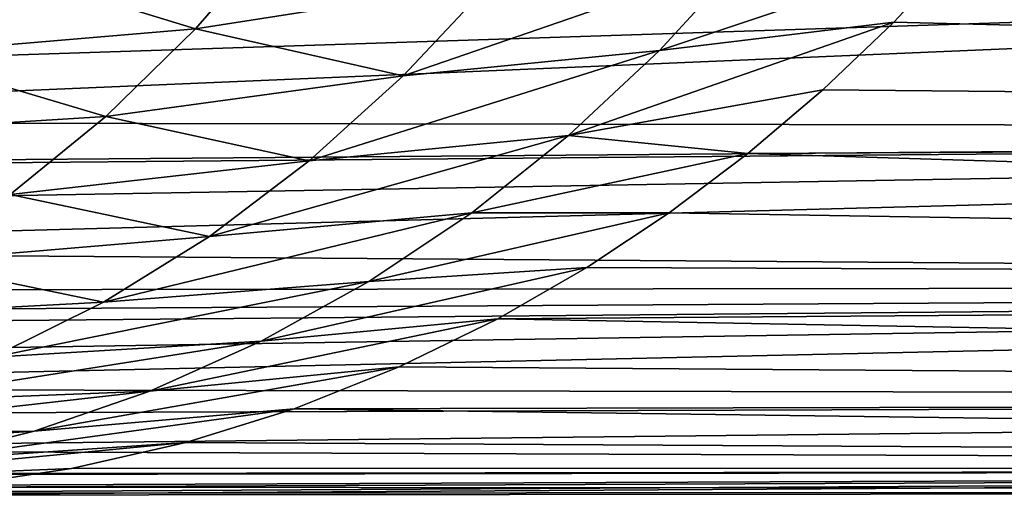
# Model space of a CAD drawing. Header units: metres. Extents: x -62 to 300, y -109 to 109.
# Tile 62 of 256: x -7.56 to -1.64, y -88.83 to -85.97. Entities that reach past the tile are written whole.
import ezdxf

# ---------------------------------------------------------------- set-up
doc = ezdxf.new("R2010")
doc.units = ezdxf.units.M
doc.layers.add('solid_500635', color=7, linetype='CONTINUOUS')

msp = doc.modelspace()

# ---------------------------------------------------------------- linework, layer by layer
at = {"layer": 'solid_500635'}
for points in [[(-5.993429, -85.441574, -13.625271), (-6.498595, -86.022575, -13.110415), (-7.781702, -85.62928, -13.779004)], [(-4.724235, -85.744156, -12.884507), (-6.498595, -86.022575, -13.110415), (-5.993429, -85.441574, -13.625271)], [(-12.005462, -86.584023, 0.308604), (15.210573, -86.627373, 19.249014), (14.372186, -85.461922, 20.446163)], [(-11.991408, -86.324471, 0.756001), (-12.005462, -86.584023, 0.308604), (14.372186, -85.461922, 20.446163)], [(-11.967742, -85.953362, 1.346565), (-11.991408, -86.324471, 0.756001), (14.372186, -85.461922, 20.446163)], [(-1.894141, -85.544899, -11.623657), (24.127357, -85.464005, 6.514309), (23.289532, -86.628471, 7.711064)], [(-3.710092, -86.153748, -11.907519), (-1.894141, -85.544899, -11.623657), (-2.301803, -85.982353, -11.293748)], [(-3.200353, -85.598579, -12.358594), (-1.894141, -85.544899, -11.623657), (-3.710092, -86.153748, -11.907519)], [(-2.301803, -85.982353, -11.293748), (-1.894141, -85.544899, -11.623657), (23.289532, -86.628471, 7.711064)], [(-6.498595, -86.022575, -13.110415), (-8.299347, -86.175911, -13.223997), (-7.781702, -85.62928, -13.779004)], [(-3.200353, -85.598579, -12.358594), (-5.250981, -86.306664, -12.382191), (-4.724235, -85.744156, -12.884507)], [(-3.200353, -85.598579, -12.358594), (-3.710092, -86.153748, -11.907519), (-5.250981, -86.306664, -12.382191)], [(-4.724235, -85.744156, -12.884507), (-5.250981, -86.306664, -12.382191), (-6.498595, -86.022575, -13.110415)], [(-4.256274, -86.665627, -11.430062), (-2.301803, -85.982353, -11.293748), (-2.72865, -86.390579, -10.952649)], [(-3.710092, -86.153748, -11.907519), (-2.301803, -85.982353, -11.293748), (-4.256274, -86.665627, -11.430062)], [(-2.72865, -86.390579, -10.952649), (-2.301803, -85.982353, -11.293748), (23.289532, -86.628471, 7.711064)], [(-6.498595, -86.022575, -13.110415), (-7.038423, -86.550125, -12.565198), (-8.299347, -86.175911, -13.223997)], [(-5.250981, -86.306664, -12.382191), (-7.038423, -86.550125, -12.565198), (-6.498595, -86.022575, -13.110415)], [(-3.710092, -86.153748, -11.907519), (-5.814856, -86.817764, -11.852343), (-5.250981, -86.306664, -12.382191)], [(-3.710092, -86.153748, -11.907519), (-4.256274, -86.665627, -11.430062), (-5.814856, -86.817764, -11.852343)], [(-7.038423, -86.550125, -12.565198), (-8.851106, -86.663155, -12.640104), (-8.299347, -86.175911, -13.223997)], [(-5.250981, -86.306664, -12.382191), (-5.814856, -86.817764, -11.852343), (-7.038423, -86.550125, -12.565198)], [(-4.256274, -86.665627, -11.430062), (-2.72865, -86.390579, -10.952649), (-3.178885, -86.77269, -10.598517)], [(-3.178885, -86.77269, -10.598517), (-2.72865, -86.390579, -10.952649), (23.289532, -86.628471, 7.711064)], [(-7.038423, -86.550125, -12.565198), (-7.613616, -87.019493, -11.995184), (-8.851106, -86.663155, -12.640104)], [(-5.814856, -86.817764, -11.852343), (-7.613616, -87.019493, -11.995184), (-7.038423, -86.550125, -12.565198)], [(-12.032903, -87.356689, -1.247539), (16.139565, -87.56353, 17.922485), (15.210573, -86.627373, 19.249014)], [(-12.026547, -87.104469, -0.695384), (-12.032903, -87.356689, -1.247539), (15.210573, -86.627373, 19.249014)], [(-12.01822, -86.868126, -0.219602), (-12.026547, -87.104469, -0.695384), (15.210573, -86.627373, 19.249014)], [(-12.017315, -86.845543, -0.175974), (-12.01822, -86.868126, -0.219602), (15.210573, -86.627373, 19.249014)], [(-12.005462, -86.584023, 0.308604), (-12.017315, -86.845543, -0.175974), (15.210573, -86.627373, 19.249014)], [(-3.178885, -86.77269, -10.598517), (23.289532, -86.628471, 7.711064), (22.36124, -87.563858, 9.036965)], [(-4.256274, -86.665627, -11.430062), (-6.415184, -87.272408, -11.300454), (-5.814856, -86.817764, -11.852343)], [(-4.256274, -86.665627, -11.430062), (-4.838516, -87.129501, -10.930658), (-6.415184, -87.272408, -11.300454)], [(-4.256274, -86.665627, -11.430062), (-3.178885, -86.77269, -10.598517), (-4.838516, -87.129501, -10.930658)], [(-5.814856, -86.817764, -11.852343), (-6.415184, -87.272408, -11.300454), (-7.613616, -87.019493, -11.995184)], [(-4.838516, -87.129501, -10.930658), (-3.178885, -86.77269, -10.598517), (-3.652721, -87.129631, -10.227735)], [(-3.652721, -87.129631, -10.227735), (-3.178885, -86.77269, -10.598517), (22.36124, -87.563858, 9.036965)], [(-6.415184, -87.272408, -11.300454), (-8.22316, -87.425789, -11.406717), (-7.613616, -87.019493, -11.995184)], [(-4.838516, -87.129501, -10.930658), (-7.052641, -87.667107, -10.730706), (-6.415184, -87.272408, -11.300454)], [(-4.838516, -87.129501, -10.930658), (-5.458079, -87.544075, -10.408715), (-7.052641, -87.667107, -10.730706)], [(-4.838516, -87.129501, -10.930658), (-3.652721, -87.129631, -10.227735), (-5.458079, -87.544075, -10.408715)], [(-5.458079, -87.544075, -10.408715), (-3.652721, -87.129631, -10.227735), (-4.147619, -87.45919, -9.839286)], [(-4.147619, -87.45919, -9.839286), (-3.652721, -87.129631, -10.227735), (22.36124, -87.563858, 9.036965)], [(-6.415184, -87.272408, -11.300454), (-7.052641, -87.667107, -10.730706), (-8.22316, -87.425789, -11.406717)], [(-12.032903, -87.356689, -1.247539), (-12.03693, -87.596466, -1.825964), (16.139565, -87.56353, 17.922485)], [(-7.052641, -87.667107, -10.730706), (-8.866728, -87.764412, -10.807448), (-8.22316, -87.425789, -11.406717)], [(-6.104941, -87.903336, -9.868292), (-4.147619, -87.45919, -9.839286), (-4.682589, -87.768387, -9.42148)], [(-5.458079, -87.544075, -10.408715), (-4.147619, -87.45919, -9.839286), (-6.104941, -87.903336, -9.868292)], [(-4.682589, -87.768387, -9.42148), (-4.147619, -87.45919, -9.839286), (22.36124, -87.563858, 9.036965)], [(-12.041451, -88.010445, -3.001318), (-12.029921, -88.186447, -3.593516), (16.139565, -87.56353, 17.922485)], [(-12.03884, -87.818222, -2.421153), (-12.041451, -88.010445, -3.001318), (16.139565, -87.56353, 17.922485)], [(-12.038354, -87.733612, -2.186133), (-12.03884, -87.818222, -2.421153), (16.139565, -87.56353, 17.922485)], [(-12.03693, -87.596466, -1.825964), (-12.038354, -87.733612, -2.186133), (16.139565, -87.56353, 17.922485)], [(-12.029921, -88.186447, -3.593516), (17.138807, -88.246948, 16.495554), (16.139565, -87.56353, 17.922485)], [(-5.458079, -87.544075, -10.408715), (-7.718245, -87.999336, -10.143798), (-7.052641, -87.667107, -10.730706)], [(-5.458079, -87.544075, -10.408715), (-6.104941, -87.903336, -9.868292), (-7.718245, -87.999336, -10.143798)], [(-4.682589, -87.768387, -9.42148), (22.36124, -87.563858, 9.036965), (21.362949, -88.246696, 10.462821)], [(-7.052641, -87.667107, -10.730706), (-7.718245, -87.999336, -10.143798), (-8.866728, -87.764412, -10.807448)], [(-6.774344, -88.203362, -9.315742), (-4.682589, -87.768387, -9.42148), (-5.275654, -88.057663, -8.963717)], [(-6.104941, -87.903336, -9.868292), (-4.682589, -87.768387, -9.42148), (-6.774344, -88.203362, -9.315742)], [(-5.275654, -88.057663, -8.963717), (-4.682589, -87.768387, -9.42148), (21.362949, -88.246696, 10.462821)], [(-6.104941, -87.903336, -9.868292), (-8.405728, -88.266899, -9.542432), (-7.718245, -87.999336, -10.143798)], [(-6.104941, -87.903336, -9.868292), (-6.774344, -88.203362, -9.315742), (-8.405728, -88.266899, -9.542432)], [(-7.468682, -88.444138, -8.750953), (-5.275654, -88.057663, -8.963717), (-5.905991, -88.30883, -8.483725)], [(-6.774344, -88.203362, -9.315742), (-5.275654, -88.057663, -8.963717), (-7.468682, -88.444138, -8.750953)], [(-5.905991, -88.30883, -8.483725), (-5.275654, -88.057663, -8.963717), (21.362949, -88.246696, 10.462821)], [(-12.029921, -88.186447, -3.593516), (-12.000489, -88.346825, -4.203455), (17.138807, -88.246948, 16.495554)], [(-6.774344, -88.203362, -9.315742), (-9.11674, -88.467773, -8.930993), (-8.405728, -88.266899, -9.542432)], [(-6.774344, -88.203362, -9.315742), (-7.468682, -88.444138, -8.750953), (-9.11674, -88.467773, -8.930993)], [(-12.000489, -88.346825, -4.203455), (-11.231402, -88.556808, -4.694777), (17.138807, -88.246948, 16.495554)], [(-11.231402, -88.556808, -4.694777), (18.184156, -88.662224, 15.002679), (17.138807, -88.246948, 16.495554)], [(-5.905991, -88.30883, -8.483725), (21.362949, -88.246696, 10.462821), (20.317989, -88.66201, 11.955319)], [(-8.186669, -88.623238, -8.178583), (-5.905991, -88.30883, -8.483725), (-6.557061, -88.512039, -7.997824)], [(-7.468682, -88.444138, -8.750953), (-5.905991, -88.30883, -8.483725), (-8.186669, -88.623238, -8.178583)], [(-6.557061, -88.512039, -7.997824), (-5.905991, -88.30883, -8.483725), (20.317989, -88.66201, 11.955319)], [(-7.468682, -88.444138, -8.750953), (-9.849916, -88.599487, -8.315755), (-9.11674, -88.467773, -8.930993)], [(-7.468682, -88.444138, -8.750953), (-8.186669, -88.623238, -8.178583), (-9.849916, -88.599487, -8.315755)], [(-8.925995, -88.738235, -7.604763), (-6.557061, -88.512039, -7.997824), (-7.245008, -88.669495, -7.496529)], [(-8.186669, -88.623238, -8.178583), (-6.557061, -88.512039, -7.997824), (-8.925995, -88.738235, -7.604763)], [(-7.245008, -88.669495, -7.496529), (-6.557061, -88.512039, -7.997824), (20.317989, -88.66201, 11.955319)], [(-11.231402, -88.556808, -4.694777), (-10.495841, -88.703606, -5.188211), (18.184156, -88.662224, 15.002679)], [(-10.495841, -88.703606, -5.188211), (-10.466871, -88.708282, -5.208101), (18.184156, -88.662224, 15.002679)], [(-10.466871, -88.708282, -5.208101), (-9.959864, -88.775955, -5.558896), (18.184156, -88.662224, 15.002679)], [(-9.959864, -88.775955, -5.558896), (-9.454268, -88.816528, -5.912131), (18.184156, -88.662224, 15.002679)], [(-9.454268, -88.816528, -5.912131), (-8.951138, -88.829948, -6.267614), (18.184156, -88.662224, 15.002679)], [(-8.951138, -88.829948, -6.267614), (19.250736, -88.802025, 13.479513), (18.184156, -88.662224, 15.002679)], [(-8.925995, -88.738235, -7.604763), (-7.245008, -88.669495, -7.496529), (-7.998406, -88.780228, -6.948062)], [(-7.998406, -88.780228, -6.948062), (20.317989, -88.66201, 11.955319), (19.250736, -88.802025, 13.479513)], [(-7.998406, -88.780228, -6.948062), (-7.245008, -88.669495, -7.496529), (20.317989, -88.66201, 11.955319)], [(-8.473987, -88.817375, -6.608287), (19.250736, -88.802025, 13.479513), (-8.951138, -88.829948, -6.267614)], [(-8.473987, -88.817375, -6.608287), (-7.998406, -88.780228, -6.948062), (19.250736, -88.802025, 13.479513)]]:
    msp.add_3dface(points, dxfattribs=at)

doc.saveas('drawing.dxf')
